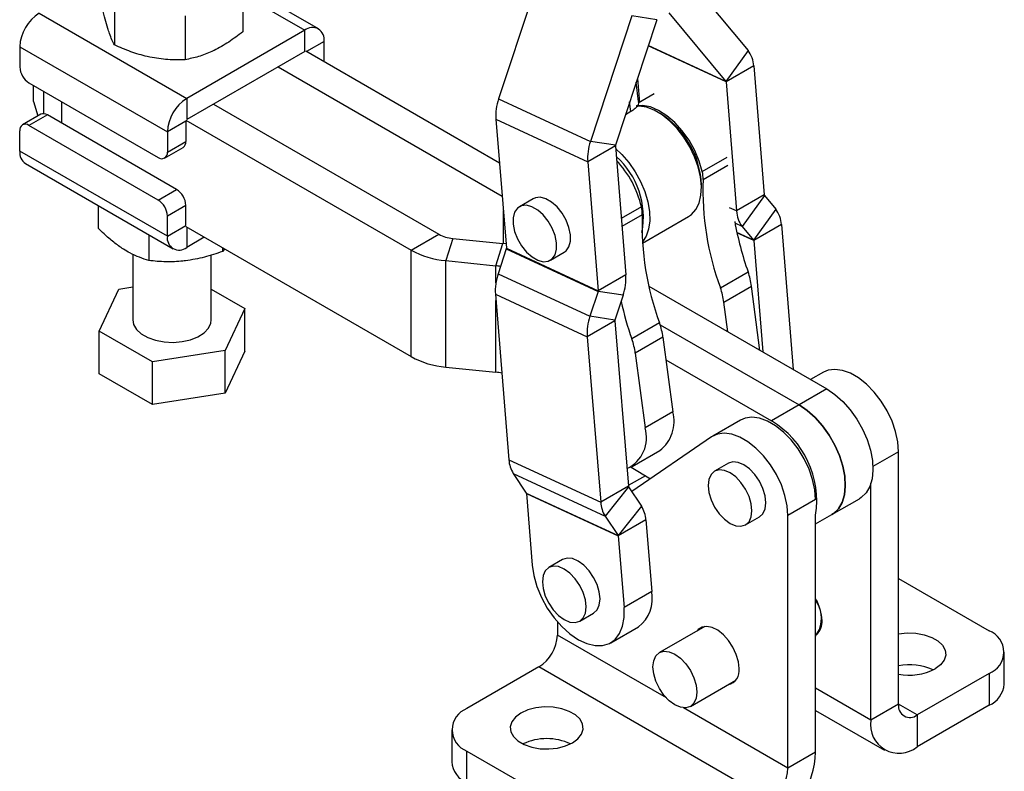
# Model space of a CAD drawing. Header units: millimetres. Extents: x 32 to 375, y 34 to 288.
# Tile 38 of 41: x 277 to 375, y 135 to 209. Entities that reach past the tile are written whole.
import ezdxf

# ---------------------------------------------------------------- set-up
doc = ezdxf.new("R2010")
doc.units = ezdxf.units.MM

msp = doc.modelspace()

# ---------------------------------------------------------------- linework, layer by layer
at = {"color": 7, "linetype": 'Continuous', "lineweight": 25}
for p, q in [((328.877899, 214.09394), (324.765837, 201.585235)), ((306.81491, 208.567321), (299.194697, 212.966376)), ((343.931811, 213.26528), (349.621063, 206.414749)), ((299.273049, 212.644159), (299.273049, 208.284741)), ((286.47691, 211.320309), (286.47691, 206.960892)), ((278.975947, 210.130291), (293.683764, 201.63965)), ((341.719266, 210.173622), (347.408519, 203.323099)), ((293.536975, 209.849776), (293.536975, 205.490359)), ((338.025818, 209.855823), (333.913756, 197.347114)), ((340.520716, 209.481714), (336.408654, 196.973012)), ((340.520716, 209.481714), (338.025818, 209.855823)), ((305.450021, 208.432165), (293.683764, 201.63965)), ((305.450021, 206.309159), (305.450021, 208.432165)), ((307.380423, 205.300893), (307.380423, 207.317404)), ((277.045545, 206.786735), (291.753362, 198.296094)), ((277.045545, 206.786735), (277.045545, 204.769881)), ((305.450021, 206.309159), (293.683764, 199.516643)), ((305.541945, 206.362225), (324.847533, 195.217346)), ((349.621063, 206.414749), (347.408519, 203.323099)), ((302.784228, 204.770229), (325.119733, 191.876217)), ((350.184407, 204.865102), (347.426691, 203.273107)), ((350.184407, 204.865102), (351.232028, 192.006071)), ((277.964779, 203.177714), (290.834125, 195.748398)), ((338.721078, 201.313693), (338.469865, 203.243121)), ((338.595387, 203.62495), (338.790876, 201.225405)), ((347.426691, 203.273107), (348.474312, 190.414075)), ((278.424403, 201.319176), (278.424403, 202.912379)), ((278.424403, 201.319176), (278.861593, 199.888988)), ((293.683764, 201.63965), (293.683764, 199.516643)), ((324.765837, 201.585235), (333.913756, 197.347114)), ((340.267465, 202.077821), (338.684397, 201.163936)), ((296.349556, 201.055572), (318.800944, 188.094662)), ((337.950518, 200.324663), (337.407391, 200.011123)), ((340.879885, 200.11857), (340.604158, 200.277797)), ((279.153314, 200.057392), (277.314836, 198.996061)), ((279.803257, 199.993033), (277.964779, 198.931703)), ((292.672603, 192.563718), (279.803257, 199.993033)), ((293.59184, 199.357424), (291.753362, 198.296094)), ((293.59184, 199.463577), (316.043227, 186.502666)), ((293.59184, 199.357424), (293.59184, 197.34057)), ((324.494259, 199.553602), (333.642178, 195.315476)), ((324.494259, 199.553602), (325.541879, 186.69457)), ((277.045545, 196.384005), (277.045545, 198.400862)), ((290.834125, 191.502388), (277.964779, 198.931703)), ((291.753362, 198.296094), (291.753362, 196.279239)), ((291.753362, 196.279239), (293.59184, 197.34057)), ((336.408654, 196.973012), (333.913756, 197.347114)), ((291.753362, 187.893364), (277.045545, 196.384005)), ((291.484072, 195.684038), (293.322549, 196.745369)), ((336.399894, 196.907472), (333.642178, 195.315476)), ((336.399894, 196.907472), (337.447515, 184.048441)), ((333.642178, 195.315476), (334.689799, 182.456445)), ((277.611059, 195.13409), (292.318875, 186.643449)), ((290.834125, 191.502388), (292.672603, 192.563718)), ((344.981322, 192.695505), (344.981321, 193.013905)), ((328.214838, 191.636047), (326.83598, 190.840049)), ((351.232028, 192.006071), (348.474312, 190.414075)), ((351.250201, 191.956083), (349.037656, 188.864433)), ((351.250201, 191.956083), (352.378752, 190.597176)), ((284.873106, 190.941799), (284.873106, 188.681361)), ((293.59184, 190.971551), (291.753362, 189.91022)), ((293.59184, 188.954694), (293.59184, 190.971551)), ((352.378752, 190.597176), (350.166207, 187.505522)), ((291.753362, 187.893364), (291.753362, 189.91022)), ((339.097745, 187.204728), (343.69882, 189.860872)), ((291.753362, 187.893364), (293.59184, 188.954694)), ((293.59184, 188.848544), (316.043227, 175.887634)), ((349.037656, 188.864433), (350.166207, 187.505522)), ((352.942096, 189.04753), (350.18438, 187.455534)), ((352.942096, 189.04753), (354.118742, 174.604779)), ((289.901227, 188.039127), (289.901227, 185.464499)), ((295.430617, 187.787041), (293.683764, 186.778604)), ((316.043227, 186.502666), (318.800944, 188.094662)), ((320.187581, 187.677883), (319.509817, 185.460721)), ((320.187581, 187.677883), (325.176236, 187.169668)), ((350.18438, 187.455534), (351.088825, 176.353913)), ((297.241105, 186.741869), (297.241105, 186.369856)), ((297.454441, 186.618712), (297.241105, 186.369856)), ((316.043227, 175.887634), (316.043227, 186.502666)), ((324.498474, 184.952504), (325.176236, 187.169668)), ((325.533119, 186.62903), (324.717428, 184.147737)), ((325.506329, 187.130924), (325.176236, 187.169668)), ((325.533119, 186.62903), (334.681038, 182.390909)), ((325.541879, 186.69457), (334.689799, 182.456445)), ((288.312983, 186.107926), (288.312983, 179.559142)), ((296.112982, 179.559142), (296.112982, 186.014909)), ((319.509817, 185.460721), (324.498474, 184.952504)), ((319.509817, 174.845688), (319.509817, 185.460721)), ((329.923229, 185.492197), (331.302087, 186.288195)), ((324.717428, 184.147737), (333.865347, 179.909615)), ((337.447515, 184.048441), (334.689799, 182.456445)), ((346.869781, 182.745645), (349.627498, 184.337641)), ((284.963174, 178.437714), (286.905756, 182.622938)), ((286.905756, 182.622938), (288.312985, 182.840613)), ((296.112984, 182.614371), (299.46279, 180.680569)), ((339.748386, 182.90061), (357.478939, 172.66498)), ((347.214292, 181.320075), (349.972008, 182.912071)), ((350.804516, 176.51804), (349.972008, 182.912071)), ((324.44585, 182.116103), (333.593769, 177.877978)), ((324.44585, 182.116103), (325.790123, 165.615806)), ((334.681038, 182.390909), (333.865347, 179.909615)), ((337.175936, 182.016807), (334.681038, 182.390909)), ((337.175936, 182.016807), (336.360246, 179.53551)), ((299.46279, 180.680569), (297.520212, 176.495343)), ((299.46279, 176.434557), (299.46279, 180.680569)), ((347.598549, 178.368805), (347.214292, 181.320075)), ((336.360246, 179.53551), (333.865347, 179.909615)), ((336.351485, 179.469974), (333.593769, 177.877978)), ((336.351485, 179.469974), (337.695758, 162.969679)), ((340.802805, 179.243255), (338.045089, 177.651259)), ((340.859185, 179.075368), (354.721223, 171.072984)), ((290.270403, 175.373917), (284.963174, 178.437714)), ((284.963174, 174.191702), (284.963174, 178.437714)), ((333.593769, 177.877978), (334.938042, 161.377683)), ((341.147315, 177.817684), (338.389599, 176.225688)), ((341.147315, 177.817684), (342.114054, 170.392703)), ((297.520212, 176.495343), (290.270403, 175.373917)), ((297.520212, 172.249331), (297.520212, 176.495343)), ((299.46279, 176.434557), (297.520212, 172.249331)), ((338.389599, 176.225688), (339.356337, 168.800707)), ((290.270403, 171.127904), (290.270403, 175.373917)), ((319.509817, 174.845688), (324.498474, 174.337472)), ((341.441923, 175.554968), (351.963506, 169.480988)), ((290.270403, 171.127904), (284.963174, 174.191702)), ((357.127927, 174.329818), (355.861482, 173.598715)), ((297.520212, 172.249331), (290.270403, 171.127904)), ((357.478939, 172.66498), (354.721223, 171.072984)), ((354.721223, 171.072984), (351.963506, 169.480988)), ((342.114054, 170.392703), (339.356337, 168.800707)), ((348.856812, 169.555005), (346.101129, 167.964183)), ((345.965968, 167.879052), (338.030221, 162.443746)), ((338.069438, 164.93867), (340.827154, 166.530666)), ((364.628508, 141.232808), (364.628508, 166.411748)), ((325.790123, 165.615806), (334.938042, 161.377683)), ((337.969108, 164.884221), (339.886946, 163.715441)), ((347.664199, 165.256574), (346.285341, 164.460577)), ((326.226891, 164.236419), (335.37481, 159.998296)), ((326.226891, 164.236419), (327.519299, 162.294269)), ((339.390674, 164.008519), (337.69106, 163.027352)), ((337.695758, 162.969679), (334.938042, 161.377683)), ((337.709848, 162.925182), (335.37481, 159.998296)), ((337.709848, 162.925182), (339.002256, 160.983034)), ((361.870791, 139.640812), (361.870791, 163.26242)), ((327.519299, 162.294269), (336.667219, 158.056148)), ((327.533389, 162.249773), (336.681308, 158.011652)), ((327.533389, 162.249773), (328.115067, 155.109955)), ((339.002256, 160.983034), (336.667219, 158.056148)), ((357.970958, 160.136149), (360.726641, 161.726971)), ((335.37481, 159.998296), (336.667219, 158.056148)), ((353.60171, 134.867173), (353.60171, 160.046114)), ((356.359426, 159.205832), (357.970958, 160.136149)), ((356.359427, 136.459169), (356.359427, 160.080777)), ((339.439024, 159.603648), (336.681308, 158.011652)), ((339.439024, 159.603648), (340.020703, 152.463828)), ((349.37259, 159.112726), (350.751448, 159.908724)), ((336.681308, 158.011652), (337.262987, 150.871832)), ((331.145402, 155.66482), (329.766544, 154.868822)), ((364.628507, 153.758512), (373.639082, 148.556818)), ((340.020703, 152.463828), (337.262987, 150.871832)), ((332.853794, 149.520969), (334.232652, 150.316967)), ((330.620739, 149.445128), (330.620739, 148.133805)), ((335.938763, 147.361576), (338.696479, 148.953572)), ((345.304563, 148.989138), (340.78928, 146.382521)), ((356.359426, 148.010976), (356.740738, 148.690912)), ((356.534531, 148.323214), (356.669017, 148.400852)), ((375.162127, 143.249648), (375.162127, 146.434157)), ((328.782261, 144.949469), (321.610166, 140.809106)), ((351.763232, 131.682837), (328.782261, 144.949469)), ((373.639081, 144.311496), (366.466986, 140.171133)), ((373.639081, 144.311496), (373.639081, 141.126986)), ((343.884653, 141.020595), (348.399936, 143.627213)), ((356.359427, 140.623758), (363.217249, 136.664821)), ((364.628508, 141.232808), (361.870791, 139.640812)), ((373.639081, 141.126986), (366.466986, 136.986624)), ((366.466986, 140.171133), (366.466986, 136.986624)), ((320.08712, 138.686444), (320.08712, 135.501935)), ((321.610165, 136.563783), (337.237225, 127.542473)), ((321.610165, 133.379274), (321.610165, 136.563783)), ((356.359427, 136.459169), (353.60171, 134.867173))]:
    msp.add_line(p, q, dxfattribs=at)
at = {"color": 8, "linetype": 'Continuous', "lineweight": 25}
for p, q in [((299.273048, 211.998055), (305.450021, 208.432165)), ((307.380423, 207.317404), (305.633883, 206.309148)), ((347.426691, 203.273107), (339.662244, 206.870284)), ((347.408519, 203.323099), (339.674104, 206.906359)), ((279.447181, 200.115719), (279.447181, 202.321942)), ((281.252079, 199.156646), (281.252079, 201.279997)), ((337.950518, 200.324663), (337.825674, 201.283522)), ((345.065481, 194.331261), (347.545392, 195.762883)), ((345.139963, 193.540354), (347.619874, 194.971976)), ((325.235616, 190.4538), (325.235616, 187.163452)), ((338.998505, 190.82887), (336.989597, 189.669152)), ((348.474312, 190.414075), (347.781762, 190.734927)), ((339.072987, 190.037963), (337.054484, 188.872706)), ((293.683764, 188.795479), (293.683764, 186.778604)), ((349.037656, 188.864433), (348.324594, 189.194784)), ((350.166207, 187.505522), (348.511267, 188.272238)), ((350.18438, 187.455534), (348.5214, 188.225974)), ((324.498474, 183.256447), (324.498474, 184.952504)), ((324.498474, 174.337472), (324.498474, 181.470164)), ((364.628508, 166.411748), (362.070866, 164.935253)), ((356.357392, 161.636935), (353.60171, 160.046114)), ((341.491171, 141.858438), (330.620739, 148.133805)), ((361.870791, 139.640812), (356.359427, 142.822455)), ((353.60171, 134.867173), (343.182761, 140.881905)), ((366.466986, 140.171133), (364.628508, 141.232463))]:
    msp.add_line(p, q, dxfattribs=at)
at = {"color": 7, "linetype": 'Continuous', "lineweight": 25, "flags": 128}
for points in [[(339.495631, 200.753197), (338.757176, 200.872482), (338.469148, 200.868839)], [(345.065481, 194.331261), (344.75564, 195.388525), (344.309006, 196.442344), (343.741341, 197.45553), (343.072674, 198.392337), (342.326603, 199.219705), (341.529452, 199.908439), (340.709351, 200.434238), (339.89524, 200.778543), (339.115845, 200.929209), (338.517474, 200.903571)], [(343.69882, 189.860872), (343.989188, 190.063383), (344.430335, 190.558327), (344.748482, 191.203192), (344.933405, 191.977251), (344.979159, 192.855622), (344.884274, 193.810077), (344.6518, 194.809936), (344.289208, 195.823068), (343.808153, 196.816907), (343.224096, 197.759507), (342.55581, 198.620577), (341.824773, 199.372437), (341.05448, 199.990929), (340.269692, 200.456165), (339.495631, 200.753197)], [(336.423063, 196.623077), (337.048968, 196.040034), (337.751458, 195.230312), (338.380161, 194.324829), (338.914869, 193.352697), (339.338397, 192.345157), (339.637133, 191.334592), (339.801474, 190.353486), (339.826139, 189.433368), (339.710334, 188.603812), (339.457783, 187.891485), (339.089076, 187.333391)], [(331.302087, 186.288195), (331.492838, 186.429676), (331.776934, 186.836205), (331.923475, 187.387615), (331.922474, 188.046322), (331.773999, 188.76744), (331.488167, 189.501826), (331.08446, 190.199433), (330.590389, 190.812716), (330.039623, 191.299888), (329.469696, 191.627745), (328.919448, 191.773941), (328.426378, 191.728518), (328.214838, 191.636047)], [(328.668372, 185.500503), (329.218619, 185.354307), (329.711689, 185.39973), (330.11398, 185.633678), (330.398076, 186.040206), (330.544617, 186.591617), (330.543615, 187.250324), (330.39514, 187.971442), (330.109309, 188.705828), (329.705602, 189.403435), (329.211531, 190.016718), (328.660764, 190.50389), (328.090838, 190.831747), (327.54059, 190.977943), (327.04752, 190.93252), (326.64523, 190.698572), (326.361133, 190.29204), (326.214593, 189.740632), (326.215594, 189.081922), (326.364069, 188.360803), (326.6499, 187.626418), (327.053607, 186.928815), (327.547679, 186.315528), (328.098444, 185.82836), (328.668372, 185.500503)], [(288.312983, 179.559142), (288.393556, 179.103864), (288.678384, 178.607649), (289.153761, 178.16273), (289.794064, 177.793091), (290.564773, 177.518659), (291.424335, 177.354232), (292.326412, 177.308672), (293.222376, 177.384436), (294.063925, 177.577436), (294.805688, 177.877272), (295.407677, 178.267778), (295.837438, 178.727902), (296.071807, 179.232838), (296.112982, 179.559142)], [(364.628508, 166.411748), (364.553804, 167.386519), (364.332232, 168.414393), (363.971327, 169.460423), (363.483361, 170.489038), (362.884925, 171.465263), (362.19637, 172.3559), (361.441109, 173.130669), (360.644822, 173.763218), (359.834587, 174.232044), (359.037955, 174.521203), (358.282014, 174.620865), (357.592468, 174.527635), (357.127927, 174.329818)], [(357.478939, 172.66498), (358.288535, 172.114622), (359.072815, 171.4155), (359.807251, 170.589478), (360.468878, 169.662387), (361.037004, 168.663217), (361.493864, 167.623211), (361.825172, 166.574899), (362.020566, 165.551057), (362.073936, 164.583705), (361.983614, 163.703091), (361.752423, 162.936757), (361.387595, 162.308664), (360.900537, 161.838453), (360.728675, 161.728145)], [(354.721223, 171.072984), (355.530819, 170.522626), (356.315099, 169.823504), (357.049535, 168.997483), (357.711161, 168.070391), (358.279287, 167.071221), (358.736148, 166.031216), (359.067455, 164.982903), (359.262849, 163.959061), (359.31622, 162.991709), (359.225898, 162.111095), (358.994707, 161.344761), (358.629878, 160.716668), (358.14282, 160.246458), (357.970958, 160.136149)], [(357.970958, 160.136149), (358.14282, 160.246458), (358.629878, 160.716668), (358.994707, 161.344761), (359.225898, 162.111095), (359.31622, 162.991709), (359.262849, 163.959061), (359.067455, 164.982903), (358.736148, 166.031216), (358.279287, 167.071221), (357.711161, 168.070391), (357.049535, 168.997483), (356.315099, 169.823504), (355.530819, 170.522626), (354.721223, 171.072984)], [(356.359427, 161.638109), (356.284723, 162.61288), (356.063151, 163.640754), (355.702246, 164.686784), (355.21428, 165.715399), (354.615844, 166.691624), (353.927289, 167.582261), (353.172027, 168.35703), (352.375741, 168.989579), (351.565506, 169.458405), (350.768874, 169.747564), (350.012933, 169.847226), (349.323387, 169.753996), (348.858846, 169.556179)], [(353.60171, 160.046114), (353.527006, 161.020884), (353.305434, 162.048758), (352.944529, 163.094788), (352.456563, 164.123403), (351.858127, 165.099628), (351.169573, 165.990265), (350.414311, 166.765034), (349.618024, 167.397584), (348.80779, 167.86641), (348.011157, 168.155568), (347.255216, 168.25523), (346.565671, 168.162001), (345.965968, 167.879052)], [(350.751448, 159.908724), (350.751574, 159.908796), (351.098523, 160.230636), (351.316625, 160.712764), (351.391016, 161.32232), (351.316625, 162.017766), (351.098523, 162.751707), (350.751574, 163.474127), (350.29942, 164.135795), (349.772876, 164.691618), (349.207824, 165.103719), (348.642772, 165.344013), (348.116228, 165.396124), (347.664199, 165.256574)], [(347.828966, 159.265581), (348.394017, 159.025288), (348.920561, 158.973176), (349.372716, 159.112798), (349.719665, 159.434638), (349.937767, 159.916766), (350.012158, 160.526322), (349.937767, 161.221768), (349.719665, 161.955709), (349.372716, 162.678129), (348.920561, 163.339797), (348.394017, 163.89562), (347.828966, 164.307721), (347.263914, 164.548015), (346.73737, 164.600127), (346.285216, 164.460505), (345.938266, 164.138665), (345.720164, 163.656539), (345.645773, 163.046982), (345.720164, 162.351537), (345.938266, 161.617594), (346.285216, 160.895174), (346.73737, 160.233506), (347.263914, 159.677682), (347.828966, 159.265581)], [(328.115067, 155.109955), (328.27592, 154.05544), (328.587054, 152.964673), (329.037877, 151.8748), (329.613035, 150.822932), (330.292942, 149.844893), (331.054446, 148.973987), (331.871613, 148.239872), (332.716616, 147.667548), (333.560679, 147.276503), (334.37506, 147.080054), (335.132025, 147.084893), (335.805796, 147.290854), (336.373429, 147.690922), (336.815595, 148.271475), (337.117235, 149.012742), (337.268078, 149.889479), (337.262987, 150.871832)], [(334.232652, 150.316967), (334.232777, 150.31704), (334.579727, 150.638881), (334.797829, 151.121007), (334.872219, 151.730564), (334.797829, 152.426009), (334.579727, 153.15995), (334.232777, 153.882371), (333.780623, 154.544039), (333.254079, 155.099862), (332.689027, 155.511963), (332.123976, 155.752257), (331.597431, 155.804369), (331.145402, 155.66482)], [(331.310169, 149.673826), (331.875221, 149.433532), (332.401765, 149.38142), (332.853919, 149.521042), (333.200869, 149.842883), (333.418971, 150.325009), (333.493361, 150.934566), (333.418971, 151.630011), (333.200869, 152.363952), (332.853919, 153.086373), (332.401765, 153.748041), (331.875221, 154.303864), (331.310169, 154.715965), (330.745117, 154.956259), (330.218572, 155.008371), (329.766419, 154.868749), (329.419468, 154.546908), (329.201367, 154.064782), (329.126977, 153.455226), (329.201367, 152.75978), (329.419468, 152.025839), (329.766419, 151.303418), (330.218572, 150.641751), (330.745117, 150.085927), (331.310169, 149.673826)], [(348.729744, 144.79177), (348.658989, 145.479379), (348.45117, 146.205476), (348.119345, 146.924435), (347.684364, 147.591084), (347.173557, 148.163534), (346.619022, 148.605815), (346.055601, 148.890137), (345.518697, 148.998636), (345.042044, 148.924494), (344.655594, 148.67237), (344.555282, 148.556587)], [(364.628507, 148.258827), (365.467888, 148.345918), (366.343794, 148.315331), (367.181569, 148.164625), (367.932522, 147.902554), (368.553014, 147.544352), (369.006982, 147.110836), (369.268042, 146.627199), (369.321025, 146.121549), (369.16285, 145.623273), (368.80271, 145.161328), (368.261535, 144.762561)], [(342.336966, 146.229262), (342.903505, 145.816077), (343.431435, 145.25879), (343.884779, 144.595382), (344.232642, 143.871059), (344.451318, 143.135186), (344.525904, 142.437911), (344.451318, 141.82675), (344.232642, 141.343355), (343.884779, 141.020668), (343.431435, 140.880678), (342.903505, 140.932927), (342.336966, 141.173854), (341.770428, 141.587039), (341.242498, 142.144325), (340.789154, 142.807734), (340.441291, 143.532055), (340.222615, 144.267928), (340.148029, 144.965204), (340.222615, 145.576364), (340.441291, 146.05976), (340.789154, 146.382448), (341.242498, 146.522437), (341.770428, 146.470188), (342.336966, 146.229262)], [(332.13545, 137.386314), (332.676625, 137.785081), (333.036765, 138.247026), (333.19494, 138.745302), (333.141957, 139.250952), (332.880897, 139.734589), (332.426928, 140.168105), (331.806437, 140.526307), (331.055484, 140.788377), (330.217709, 140.939084), (329.341803, 140.969671), (328.478669, 140.878358), (327.678471, 140.670454), (326.987712, 140.35804), (326.446537, 139.959273), (326.086397, 139.497328), (325.928222, 138.999052), (325.981205, 138.493402), (326.242265, 138.009765), (326.696233, 137.576249), (327.316725, 137.218047), (328.067678, 136.955977), (328.905453, 136.80527), (329.781359, 136.774684), (330.644492, 136.865996), (331.444691, 137.073901), (332.13545, 137.386314)]]:
    msp.add_lwpolyline(points, dxfattribs=at)
at = {"color": 7, "linetype": 'Continuous', "lineweight": 25}
for centre, radius, start, end in [((281.236701, 206.596009), 4.195493, 122.60558397, 177.39443789), ((306.203587, 207.508303), 1.192218, 350.78610416, 129.20307808), ((347.426443, 204.739717), 2.760813, 2.60304072, 37.35248465), ((279.041305, 204.860685), 1.997824, 182.60507395, 237.39467972), ((347.337703, 203.269057), 0.089081, 2.60541974, 37.34806629), ((295.944518, 198.105367), 4.195493, 122.60558397, 177.39443789), ((329.717304, 199.889378), 5.233828, 161.09388816, 183.67834332), ((279.422465, 199.461494), 0.653863, 54.38239235, 114.30746509), ((336.147697, 192.650548), 8.841094, 2.35543704, 57.63918782), ((277.605938, 198.491774), 0.567719, 50.7965509, 189.21475537), ((292.964792, 197.26575), 0.631496, 304.50817735, 6.8044005), ((338.865211, 195.651259), 5.233816, 161.0938663, 183.67842002), ((278.383294, 196.23637), 1.345871, 173.70225056, 234.98566763), ((291.192966, 196.188331), 0.567722, 230.79678009, 9.21434134), ((336.568417, 196.918302), 0.168871, 161.09630037, 183.67684611), ((331.128159, 189.801865), 8.063692, 349.10455748, 48.3419277), ((329.028813, 188.457849), 10.247756, 13.37772891, 43.04177745), ((342.276495, 193.669652), 2.866387, 357.41459961, 13.34512689), ((373.612282, 192.566999), 28.488952, 178.04204884, 200.1660812), ((291.596062, 190.880734), 1.997843, 2.60541688, 57.39452165), ((289.757585, 189.819403), 1.997843, 2.60541688, 57.39452165), ((351.321, 192.010119), 0.089064, 182.60479325, 217.35160337), ((336.209518, 190.167262), 2.866387, 357.41459961, 13.34512689), ((351.232252, 190.539456), 2.760788, 182.60296483, 217.35265443), ((350.184137, 188.922147), 2.760808, 2.60299896, 37.35250431), ((367.545306, 189.064609), 28.488952, 178.04204884, 200.1660812), ((380.963461, 195.343987), 33.212682, 190.37498671, 199.35315565), ((292.930196, 187.702464), 1.192217, 170.78605454, 309.20321571), ((320.485432, 191.183927), 3.518673, 241.39762022, 265.14416327), ((350.095418, 187.451491), 0.089053, 2.60234649, 37.3533653), ((320.254429, 194.225775), 8.796626, 241.39756522, 265.14424551), ((325.373372, 186.683739), 0.168855, 341.09523722, 3.67790926), ((324.080146, 180.802365), 4.171169, 77.84839341, 84.2441057), ((329.668909, 182.451881), 5.233841, 161.09394069, 183.67834189), ((332.224505, 183.712658), 5.233792, 341.09382193, 3.6784351), ((342.855351, 181.946637), 7.181844, 7.72548758, 19.44631253), ((340.097634, 180.354641), 7.181844, 7.72548758, 19.44631253), ((334.521297, 182.445616), 0.16885, 341.09506705, 3.67717143), ((370.287223, 188.926411), 34.15676, 192.73936639, 199.27485505), ((338.816815, 178.213758), 5.233829, 161.09388339, 183.67837738), ((336.51996, 179.480805), 0.168823, 161.09290617, 183.67854024), ((334.030658, 176.852251), 7.181844, 7.72548758, 19.44631253), ((331.272941, 175.260255), 7.181844, 7.72548758, 19.44631253), ((320.254429, 183.610743), 8.796626, 241.39756522, 265.14424551), ((324.092056, 170.265487), 4.092217, 75.91493355, 84.30028277), ((338.630835, 169.407946), 3.619746, 307.35564558, 15.78637675), ((336.111299, 167.798261), 3.396347, 295.11648165, 17.16678649), ((347.178582, 161.517209), 9.290709, 351.09852033, 59.00104029), ((328.698185, 165.777768), 2.912568, 183.1877518, 211.95184813), ((337.789565, 162.974903), 0.093952, 183.18763098, 211.95232482), ((327.439565, 162.244543), 0.09397, 3.19071021, 31.95006436), ((337.84611, 161.539647), 2.912574, 183.1877741, 211.95181262), ((336.530945, 159.441678), 2.912586, 3.18786925, 31.95178072), ((336.587481, 158.006421), 0.093973, 3.19073865, 31.94880776), ((336.51744, 151.780507), 3.569282, 307.62550781, 11.03711155), ((352.306271, 149.377633), 4.696309, 2.29150056, 30.33908831), ((353.585476, 149.775151), 3.344547, 340.97815299, 33.96337432), ((355.322247, 149.425292), 1.682423, 313.42612416, 4.77727399), ((372.833462, 146.434157), 2.270399, 290.78338702, 69.21658987), ((326.629178, 148.315443), 3.995692, 302.60547045, 357.3945217), ((347.344335, 144.564726), 1.40389, 282.60296288, 9.30703643), ((365.703401, 139.589315), 5.589334, 65.02908797, 101.08771515), ((365.679448, 149.802746), 5.663094, 259.30521732, 297.1260663), ((372.559746, 143.509165), 2.61529, 294.37469978, 354.30514125), ((322.415785, 138.686444), 2.270399, 110.78338702, 249.21658987), ((365.749301, 141.050997), 1.135444, 170.78596521, 309.20330614), ((364.672775, 139.186285), 2.83861, 170.785963, 309.20329449), ((329.561582, 132.156946), 5.646859, 65.12476645, 114.87524547), ((346.380522, 136.913264), 9.989231, 302.60547441, 357.39452237), ((322.689496, 135.761448), 2.615284, 185.69480893, 245.62535744), ((349.610149, 135.048811), 3.995692, 302.60547045, 357.3945217)]:
    msp.add_arc(centre, radius, start, end, dxfattribs=at)
for points, knots in [([(285.814916, 208.619303), (285.729306, 208.91037), (285.556848, 209.496716), (285.33611, 210.404158), (285.202647, 211.002759), (285.152916, 211.22581)], [0, 0, 0, 0, 0.382118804, 0.769764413, 1, 1, 1, 1]), ([(286.47691, 206.960892), (286.312606, 207.29947), (286.094338, 207.74925), (285.870305, 208.446835), (285.814916, 208.619303)], [0, 0, 0, 0, 0.75276492, 1, 1, 1, 1]), ([(299.273049, 208.284741), (298.807267, 207.925337), (297.867162, 207.199938), (296.895339, 206.67723), (296.405014, 206.413503)], [0, 0, 0, 0, 0.4954579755, 1, 1, 1, 1]), ([(290.006943, 205.751579), (289.923303, 205.769565), (289.289671, 205.905823), (288.09496, 206.258199), (287.019545, 206.725234), (286.47691, 206.960892)], [0, 0, 0, 0, 0.070062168, 0.530770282, 1, 1, 1, 1]), ([(296.405014, 206.413503), (296.337058, 206.380963), (295.822248, 206.134456), (294.85159, 205.765109), (293.977849, 205.5825), (293.536975, 205.490359)], [0, 0, 0, 0, 0.0700628, 0.53077028, 1, 1, 1, 1]), ([(293.536975, 205.490359), (292.963683, 205.477274), (291.806586, 205.450865), (290.610446, 205.650736), (290.006943, 205.751579)], [0, 0, 0, 0, 0.495457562, 1, 1, 1, 1]), ([(338.699143, 201.311861), (338.702595, 201.220884), (338.710428, 201.014461), (338.433749, 200.644065), (338.09995, 200.423434), (337.950518, 200.324663)], [0, 0, 0, 0, 0.3032613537, 0.6880912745, 1, 1, 1, 1]), ([(287.387167, 186.598882), (287.062055, 186.822182), (286.407126, 187.272015), (285.568816, 188.004721), (285.061968, 188.497676), (284.873106, 188.681361)], [0, 0, 0, 0, 0.382117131, 0.769764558, 1, 1, 1, 1]), ([(289.901227, 185.464499), (289.277245, 185.673016), (288.448324, 185.950018), (287.597516, 186.47026), (287.387167, 186.598882)], [0, 0, 0, 0, 0.75276455, 1, 1, 1, 1]), ([(293.571168, 185.443128), (293.484212, 185.432968), (292.825467, 185.355997), (291.583405, 185.306317), (290.465369, 185.411451), (289.901227, 185.464499)], [0, 0, 0, 0, 0.070062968, 0.530770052, 1, 1, 1, 1]), ([(297.241105, 186.369856), (296.645091, 186.163843), (295.442135, 185.748041), (294.198589, 185.54538), (293.571168, 185.443128)], [0, 0, 0, 0, 0.495458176, 1, 1, 1, 1])]:
    msp.add_open_spline(points, degree=3, knots=knots, dxfattribs=at)

doc.saveas('drawing.dxf')
